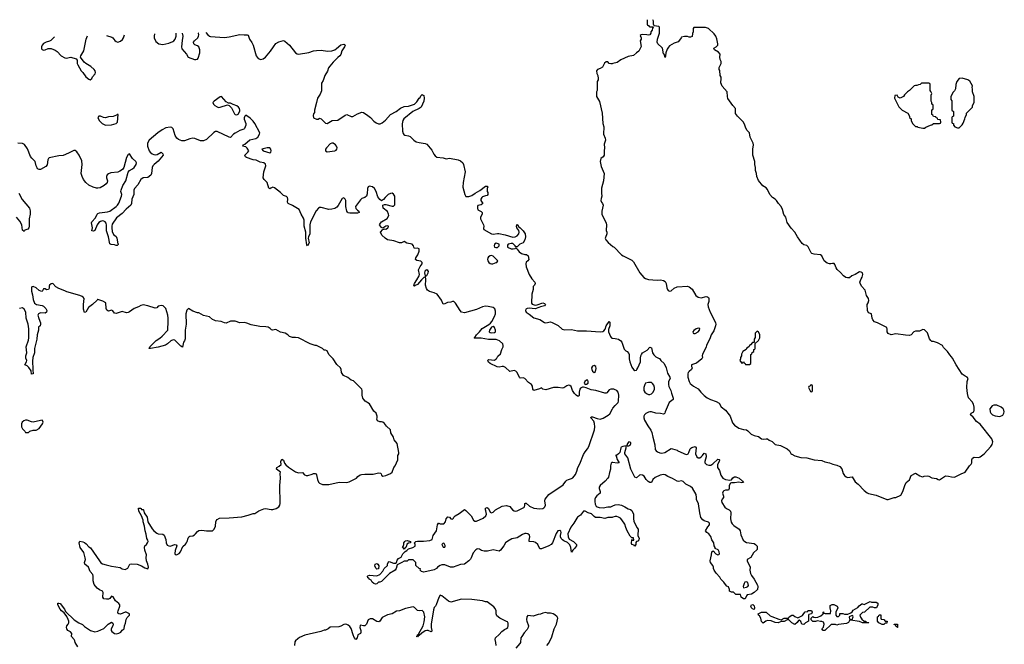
# Model space of a CAD drawing. Header units: inches. Extents: x 2494115 to 2685112, y 774173 to 915163.
# Tile 195 of 215: x 2632133 to 2645189, y 906205 to 914489. Entities that reach past the tile are written whole.
import ezdxf

# ---------------------------------------------------------------- set-up
doc = ezdxf.new("R2010")
doc.units = ezdxf.units.IN
doc.header["$MEASUREMENT"] = 0
for name, color, linetype in [('C6930', 7, 'Continuous'), ('C6931', 7, 'Continuous'), ('C6940', 7, 'Continuous'), ('C6941', 7, 'Continuous')]:
    doc.layers.add(name, color=color, linetype=linetype)

msp = doc.modelspace()

# ---------------------------------------------------------------- linework, layer by layer
at = {"layer": 'C6930', "color": 5}
for points, elevation in [([(2632308, 910000), (2632304, 909970), (2632305, 909845), (2632311, 909790), (2632290, 909789), (2632284, 909830), (2632256, 909876), (2632230, 909898), (2632202, 909910), (2632222, 909950), (2632226, 909970), (2632216, 910000)], 40), ([(2632904, 906170), (2632867, 906227), (2632863, 906250), (2632853, 906270), (2632819, 906310), (2632825, 906350), (2632805, 906370), (2632773, 906390), (2632756, 906410), (2632752, 906430), (2632758, 906450), (2632775, 906470), (2632784, 906490), (2632784, 906510), (2632776, 906536), (2632756, 906576), (2632722, 906622), (2632687, 906650), (2632670, 906670), (2632640, 906730), (2632638, 906750), (2632650, 906752), (2632670, 906745), (2632725, 906670), (2632741, 906641), (2632856, 906530), (2632918, 906490), (2632967, 906467), (2632990, 906441), (2633070, 906387), (2633129, 906371), (2633170, 906379), (2633250, 906413), (2633306, 906474), (2633350, 906499), (2633367, 906487), (2633373, 906470), (2633367, 906450), (2633345, 906410), (2633345, 906390), (2633353, 906373), (2633390, 906348), (2633410, 906342), (2633449, 906351), (2633472, 906368), (2633490, 906392), (2633518, 906410), (2633521, 906450), (2633536, 906484), (2633546, 906534), (2633560, 906560), (2633588, 906590), (2633587, 906607), (2633546, 906630), (2633530, 906633), (2633470, 906604), (2633448, 906608), (2633436, 906616), (2633434, 906630), (2633438, 906650), (2633461, 906710), (2633459, 906730), (2633447, 906747), (2633402, 906782), (2633370, 906835), (2633350, 906842), (2633326, 906814), (2633310, 906802), (2633282, 906802), (2633249, 906810), (2633235, 906830), (2633239, 906890), (2633230, 906908), (2633190, 906929), (2633162, 906950), (2633120, 907000), (2633105, 907045), (2633109, 907110), (2633102, 907130), (2633067, 907170), (2633046, 907230), (2632995, 907270), (2632990, 907290), (2633004, 907330), (2633003, 907350), (2632984, 907424), (2632935, 907490), (2632923, 907550), (2632929, 907571), (2632970, 907563), (2632990, 907554), (2633016, 907536), (2633050, 907499), (2633070, 907486), (2633190, 907311), (2633210, 907286), (2633230, 907271), (2633281, 907261), (2633350, 907241), (2633463, 907223), (2633490, 907207), (2633530, 907196), (2633565, 907215), (2633594, 907266), (2633610, 907271), (2633690, 907266), (2633750, 907246), (2633790, 907221), (2633830, 907206), (2633842, 907230), (2633834, 907270), (2633814, 907310), (2633809, 907350), (2633813, 907393), (2633793, 907453), (2633789, 907490), (2633794, 907510), (2633816, 907530), (2633829, 907550), (2633835, 907570), (2633830, 907588), (2633817, 907610), (2633810, 907666), (2633795, 907710), (2633786, 907770), (2633769, 907830), (2633769, 907850), (2633748, 907908), (2633713, 907970), (2633710, 908011), (2633734, 908010), (2633745, 908005), (2633750, 907994), (2633770, 907994), (2633774, 907990), (2633785, 907950), (2633821, 907890), (2633834, 907830), (2633890, 907735), (2633911, 907710), (2633950, 907679), (2633970, 907671), (2634030, 907665), (2634050, 907651), (2634070, 907594), (2634075, 907550), (2634090, 907521), (2634109, 907509), (2634128, 907508), (2634190, 907530), (2634206, 907526), (2634216, 907510), (2634194, 907450), (2634191, 907411), (2634196, 907396), (2634210, 907391), (2634249, 907410), (2634265, 907430), (2634296, 907504), (2634330, 907532), (2634344, 907550), (2634354, 907570), (2634366, 907614), (2634377, 907630), (2634390, 907639), (2634430, 907645), (2634450, 907656), (2634466, 907670), (2634490, 907703), (2634510, 907713), (2634550, 907718), (2634610, 907708), (2634690, 907711), (2634710, 907731), (2634730, 907770), (2634732, 907828), (2634737, 907843), (2634750, 907859), (2634782, 907878), (2634910, 907882), (2635077, 907897), (2635163, 907917), (2635230, 907941), (2635250, 907941), (2635305, 907975), (2635370, 908001), (2635390, 908004), (2635469, 907991), (2635490, 907993), (2635532, 908008), (2635569, 908030), (2635581, 908050), (2635586, 908074), (2635584, 908310), (2635593, 908410), (2635585, 908470), (2635589, 908490), (2635539, 908530), (2635544, 908550), (2635573, 908567), (2635599, 908590), (2635597, 908630), (2635610, 908662), (2635630, 908646), (2635646, 908606), (2635664, 908584), (2635696, 908556), (2635790, 908491), (2635830, 908481), (2635885, 908485), (2635910, 908452), (2635930, 908446), (2635954, 908446), (2636010, 908461), (2636030, 908471), (2636050, 908472), (2636065, 908465), (2636070, 908454), (2636071, 908430), (2636081, 908390), (2636097, 908357), (2636110, 908342), (2636150, 908325), (2636230, 908325), (2636370, 908356), (2636470, 908351), (2636502, 908358), (2636598, 908410), (2636618, 908430), (2636649, 908451), (2636665, 908455), (2636710, 908461), (2636820, 908460), (2636890, 908481), (2636915, 908475), (2636925, 908465), (2636931, 908450), (2636950, 908436), (2636990, 908444), (2637049, 908470), (2637072, 908490), (2637095, 908550), (2637110, 908571), (2637145, 908650), (2637149, 908710), (2637159, 908730), (2637159, 908750), (2637137, 908870), (2637099, 908919), (2637089, 908950), (2637054, 909010), (2637048, 909050), (2636998, 909098), (2636970, 909135), (2636950, 909149), (2636930, 909155), (2636910, 909155), (2636878, 909170), (2636869, 909190), (2636875, 909210), (2636875, 909230), (2636858, 909270), (2636830, 909298), (2636773, 909393), (2636714, 909430), (2636694, 909450), (2636684, 909470), (2636674, 909510), (2636673, 909570), (2636669, 909590), (2636558, 909698), (2636529, 909709), (2636483, 909743), (2636428, 909770), (2636402, 909810), (2636394, 909850), (2636385, 909870), (2636337, 909917), (2636289, 909990), (2636279, 910000)], 40), ([(2640000, 909589), (2639970, 909589), (2639950, 909578), (2639920, 909540), (2639910, 909534), (2639890, 909536), (2639771, 909569), (2639710, 909578), (2639645, 909605), (2639610, 909614), (2639594, 909614), (2639570, 909601), (2639562, 909590), (2639550, 909550), (2639550, 909506), (2639542, 909498), (2639530, 909497), (2639510, 909509), (2639490, 909530), (2639465, 909570), (2639446, 909626), (2639430, 909639), (2639410, 909642), (2639390, 909634), (2639350, 909606), (2639330, 909602), (2639272, 909612), (2639211, 909609), (2639110, 909578), (2639068, 909590), (2639050, 909608), (2639025, 909595), (2638950, 909573), (2638936, 909590), (2638934, 909630), (2638918, 909650), (2638878, 909678), (2638830, 909730), (2638810, 909739), (2638770, 909734), (2638762, 909742), (2638731, 909810), (2638710, 909829), (2638690, 909835), (2638630, 909825), (2638575, 909875), (2638550, 909890), (2638530, 909890), (2638490, 909879), (2638463, 909883), (2638373, 909930), (2638350, 909947), (2638339, 909970), (2638343, 909977), (2638350, 909981), (2638430, 909973), (2638452, 909990), (2638458, 910000)], 20), ([(2640000, 907890), (2639990, 907887), (2639930, 907886), (2639890, 907872), (2639830, 907889), (2639770, 907886), (2639750, 907900), (2639715, 907935), (2639670, 907950), (2639631, 907969), (2639610, 907970), (2639570, 907918), (2639531, 907890), (2639522, 907878), (2639482, 907810), (2639443, 907757), (2639401, 907670), (2639404, 907630), (2639421, 907601), (2639475, 907570), (2639516, 907530), (2639517, 907510), (2639490, 907474), (2639467, 907453), (2639450, 907426), (2639441, 907490), (2639426, 907526), (2639397, 907557), (2639350, 907578), (2639332, 907590), (2639314, 907610), (2639304, 907630), (2639302, 907650), (2639314, 907690), (2639307, 907707), (2639294, 907714), (2639270, 907710), (2639245, 907675), (2639197, 907550), (2639182, 907530), (2639150, 907510), (2639050, 907470), (2639030, 907473), (2639002, 907530), (2638974, 907554), (2638950, 907564), (2638889, 907570), (2638887, 907587), (2638898, 907630), (2638892, 907652), (2638869, 907669), (2638850, 907674), (2638830, 907673), (2638799, 907661), (2638730, 907617), (2638657, 907603), (2638605, 907575), (2638573, 907550), (2638554, 907510), (2638510, 907455), (2638490, 907442), (2638410, 907457), (2638338, 907442), (2638290, 907439), (2638256, 907450), (2638230, 907466), (2638210, 907470), (2638195, 907465), (2638182, 907458), (2638144, 907416), (2638120, 907350), (2638110, 907333), (2638087, 907310), (2638030, 907270), (2637977, 907263), (2637882, 907230), (2637847, 907227), (2637770, 907261), (2637730, 907261), (2637708, 907252), (2637673, 907227), (2637659, 907210), (2637630, 907193), (2637490, 907163), (2637461, 907170), (2637444, 907190), (2637446, 907206), (2637428, 907210), (2637386, 907250), (2637386, 907290), (2637350, 907326), (2637290, 907326), (2637271, 907309), (2637230, 907309), (2637202, 907290), (2637139, 907261), (2637127, 907210), (2637113, 907190), (2637038, 907142), (2636930, 907038), (2636910, 907029), (2636890, 907028), (2636869, 907009), (2636850, 907004), (2636829, 907010), (2636808, 907030), (2636795, 907055), (2636766, 907070), (2636762, 907082), (2636750, 907086), (2636746, 907110), (2636750, 907114), (2636770, 907122), (2636870, 907115), (2636909, 907130), (2636950, 907174), (2636966, 907210), (2637008, 907250), (2637009, 907270), (2637022, 907298), (2637030, 907305), (2637090, 907281), (2637117, 907283), (2637128, 907290), (2637140, 907320), (2637156, 907344), (2637190, 907362), (2637215, 907405), (2637243, 907437), (2637266, 907450), (2637288, 907472), (2637346, 907490), (2637375, 907505), (2637378, 907530), (2637366, 907550), (2637386, 907570), (2637410, 907574), (2637488, 907572), (2637570, 907582), (2637603, 907597), (2637617, 907650), (2637660, 907710), (2637675, 907790), (2637685, 907810), (2637690, 907813), (2637710, 907801), (2637757, 907803), (2637781, 907830), (2637790, 907871), (2637810, 907896), (2637831, 907890), (2637850, 907871), (2637870, 907865), (2637884, 907876), (2637889, 907890), (2637906, 907910), (2637960, 907940), (2638030, 907991), (2638050, 907979), (2638119, 907910), (2638152, 907852), (2638170, 907839), (2638190, 907836), (2638280, 907880), (2638313, 907907), (2638323, 907930), (2638316, 907976), (2638310, 907990), (2638309, 908010), (2638330, 908021), (2638350, 908006), (2638370, 907956), (2638390, 907947), (2638410, 907957), (2638443, 907990), (2638530, 908035), (2638590, 908044), (2638630, 908033), (2638669, 907989), (2638690, 907975), (2638710, 907970), (2638730, 907973), (2638820, 908020), (2638828, 908030), (2638833, 908050), (2638830, 908072), (2638842, 908078), (2638850, 908079), (2638895, 908035), (2638952, 908012), (2639030, 908000), (2639070, 908007), (2639083, 908017), (2639095, 908030), (2639104, 908050), (2639098, 908110), (2639102, 908130), (2639150, 908190), (2639340, 908320), (2639377, 908370), (2639390, 908380), (2639410, 908392), (2639450, 908402), (2639468, 908412), (2639501, 908459), (2639519, 908501), (2639533, 908550), (2639561, 908599), (2639610, 908721), (2639630, 908756), (2639664, 908796), (2639681, 908830), (2639754, 909050), (2639760, 909090), (2639755, 909135), (2639744, 909164), (2639710, 909202), (2639707, 909210), (2639710, 909222), (2639730, 909224), (2639790, 909199), (2639830, 909192), (2639870, 909203), (2639938, 909242), (2639957, 909263), (2639993, 909330), (2640000, 909338)], 20), ([(2640000, 908615), (2639990, 908616), (2639974, 908606), (2639966, 908574), (2639965, 908530), (2639956, 908484), (2639939, 908421), (2639932, 908408), (2639896, 908370), (2639829, 908310), (2639819, 908290), (2639817, 908270), (2639830, 908230), (2639828, 908210), (2639788, 908172), (2639770, 908150), (2639761, 908130), (2639758, 908098), (2639765, 908065), (2639779, 908039), (2639789, 908029), (2639818, 908018), (2639870, 908014), (2639930, 908029), (2639970, 908027), (2640000, 908041)], 20), ([(2638449, 906190), (2638447, 906227), (2638436, 906270), (2638441, 906290), (2638490, 906335), (2638524, 906376), (2638560, 906400), (2638590, 906415), (2638605, 906430), (2638611, 906450), (2638610, 906486), (2638601, 906501), (2638590, 906509), (2638498, 906550), (2638462, 906582), (2638449, 906610), (2638449, 906650), (2638438, 906678), (2638420, 906700), (2638330, 906768), (2638310, 906769), (2638270, 906782), (2638130, 906799), (2637990, 906805), (2637850, 906764), (2637817, 906777), (2637730, 906849), (2637710, 906855), (2637690, 906828), (2637657, 906730), (2637647, 906710), (2637629, 906691), (2637618, 906662), (2637590, 906470), (2637590, 906430), (2637600, 906390), (2637599, 906381), (2637590, 906372), (2637550, 906386), (2637530, 906388), (2637510, 906383), (2637466, 906354), (2637430, 906323), (2637420, 906320), (2637410, 906306), (2637395, 906310), (2637405, 906315), (2637407, 906330), (2637419, 906341), (2637482, 906450), (2637497, 906503), (2637504, 906570), (2637490, 906632), (2637470, 906655), (2637430, 906650), (2637410, 906653), (2637390, 906670), (2637370, 906695), (2637350, 906704), (2637250, 906681), (2637170, 906649), (2637130, 906644), (2637070, 906610), (2637010, 906596), (2636964, 906576), (2636940, 906560), (2636910, 906510), (2636896, 906504), (2636870, 906507), (2636810, 906541), (2636779, 906541), (2636752, 906530), (2636730, 906470), (2636710, 906452), (2636690, 906452), (2636650, 906461), (2636646, 906454), (2636644, 906430), (2636658, 906390), (2636658, 906362), (2636651, 906350), (2636618, 906330), (2636607, 906290), (2636590, 906269), (2636570, 906296), (2636554, 906330), (2636530, 906415), (2636510, 906442), (2636490, 906458), (2636470, 906469), (2636450, 906473), (2636430, 906469), (2636393, 906447), (2636363, 906437), (2636250, 906434), (2636225, 906410), (2636190, 906393), (2636168, 906392), (2636124, 906376), (2635915, 906325), (2635845, 906295), (2635821, 906279), (2635791, 906250), (2635783, 906237), (2635776, 906190)], 40), ([(2639122, 906190), (2639150, 906222), (2639190, 906302), (2639221, 906410), (2639249, 906470), (2639262, 906510), (2639268, 906550), (2639258, 906570), (2639230, 906598), (2639206, 906610), (2639170, 906618), (2639130, 906618), (2639110, 906628), (2639070, 906618), (2639037, 906603), (2639010, 906602), (2638940, 906580), (2638870, 906589), (2638856, 906570), (2638854, 906530), (2638857, 906510), (2638880, 906450), (2638876, 906430), (2638860, 906400), (2638821, 906359), (2638790, 906309), (2638780, 906290), (2638775, 906230), (2638766, 906214), (2638710, 906154)], 40)]:
    msp.add_lwpolyline(points, dxfattribs=dict(at, elevation=elevation))
for points, elevation in [([(2639750, 909901), (2639730, 909895), (2639717, 909870), (2639719, 909850), (2639728, 909828), (2639750, 909811), (2639770, 909825), (2639779, 909861), (2639773, 909890)], 20), ([(2639650, 909709), (2639628, 909690), (2639619, 909670), (2639630, 909651), (2639650, 909656), (2639669, 909670), (2639673, 909690), (2639668, 909708)], 20), ([(2632230, 909179), (2632210, 909179), (2632186, 909170), (2632167, 909150), (2632156, 909130), (2632156, 909090), (2632170, 909062), (2632202, 909030), (2632210, 909014), (2632250, 909014), (2632266, 909030), (2632310, 909045), (2632350, 909047), (2632392, 909068), (2632435, 909130), (2632442, 909150), (2632435, 909175), (2632430, 909178), (2632410, 909175), (2632310, 909153), (2632290, 909154)], 60), ([(2637230, 907468), (2637222, 907482), (2637209, 907490), (2637218, 907502), (2637228, 907530), (2637228, 907550), (2637238, 907570), (2637250, 907578), (2637270, 907581), (2637314, 907570), (2637314, 907550), (2637290, 907548), (2637265, 907535), (2637262, 907510), (2637252, 907488), (2637238, 907482)], 20), ([(2637750, 907548), (2637732, 907530), (2637750, 907494), (2637770, 907494), (2637776, 907504), (2637776, 907516), (2637760, 907540)], 20), ([(2636870, 907202), (2636858, 907210), (2636843, 907243), (2636846, 907270), (2636870, 907278), (2636882, 907270), (2636893, 907247), (2636890, 907208)], 20)]:
    msp.add_lwpolyline(points, close=True, dxfattribs=dict(at, elevation=elevation))
at = {"layer": 'C6931', "color": 5}
for points, elevation in [([(2632595, 914262), (2632546, 914214), (2632530, 914204), (2632484, 914190), (2632450, 914171), (2632430, 914152), (2632420, 914130), (2632423, 914103), (2632430, 914093), (2632450, 914086), (2632470, 914090), (2632510, 914109), (2632550, 914105), (2632604, 914084), (2632630, 914068), (2632684, 914010), (2632730, 913984), (2632750, 913978), (2632813, 913993), (2632882, 913970), (2632896, 913950), (2632895, 913910), (2632902, 913890), (2632950, 913810), (2632971, 913790), (2633010, 913731), (2633050, 913698), (2633067, 913693), (2633090, 913711), (2633099, 913730), (2633132, 913770), (2633138, 913790), (2633133, 913810), (2633121, 913830), (2633077, 913870), (2633010, 913908), (2632987, 913927), (2632941, 913990), (2632945, 914010), (2632982, 914078), (2633012, 914230), (2633033, 914274)], 20), ([(2633282, 914281), (2633355, 914255), (2633368, 914248), (2633393, 914213), (2633410, 914199), (2633433, 914193), (2633470, 914203), (2633494, 914226), (2633510, 914250), (2633522, 914288)], 20), ([(2633920, 914300), (2633917, 914270), (2633918, 914250), (2633939, 914199), (2633979, 914170), (2634030, 914159), (2634110, 914178), (2634162, 914198), (2634178, 914210), (2634193, 914230), (2634206, 914270), (2634209, 914308)], 20), ([(2634285, 914310), (2634297, 914270), (2634286, 914214), (2634279, 914130), (2634283, 914103), (2634343, 914030), (2634365, 913990), (2634450, 913960), (2634470, 913959), (2634490, 913964), (2634501, 913979), (2634520, 914050), (2634523, 914090), (2634507, 914127), (2634490, 914141), (2634456, 914156), (2634442, 914170), (2634439, 914190), (2634449, 914210), (2634493, 914247), (2634505, 914270), (2634510, 914290), (2634504, 914310), (2634499, 914316)], 20), ([(2634599, 914319), (2634626, 914286), (2634648, 914270), (2634665, 914265), (2634850, 914253), (2634910, 914260), (2635050, 914293), (2635110, 914286), (2635150, 914289), (2635164, 914284), (2635180, 914230), (2635210, 914187), (2635229, 914149), (2635270, 914010), (2635295, 913975), (2635330, 913962), (2635363, 913970), (2635390, 913993), (2635458, 914070), (2635497, 914130), (2635530, 914172), (2635570, 914195), (2635630, 914211), (2635650, 914205), (2635710, 914150), (2635790, 914049), (2635810, 914034), (2635830, 914031), (2635965, 914055), (2636030, 914074), (2636070, 914081), (2636130, 914085), (2636213, 914073), (2636270, 914077), (2636310, 914090), (2636335, 914105), (2636390, 914156), (2636430, 914165), (2636440, 914160), (2636447, 914150), (2636440, 914130), (2636403, 914077), (2636390, 914027), (2636378, 914010), (2636350, 913989), (2636290, 913926), (2636246, 913874), (2636229, 913850), (2636213, 913807), (2636179, 913750), (2636156, 913684), (2636135, 913645), (2636133, 913547), (2636117, 913503), (2636080, 913450), (2636069, 913390), (2636042, 913290), (2636043, 913257), (2636030, 913239), (2636023, 913217), (2636030, 913186), (2636070, 913169), (2636089, 913171), (2636110, 913181), (2636130, 913175), (2636190, 913115), (2636210, 913112), (2636278, 913150), (2636350, 913157), (2636450, 913223), (2636470, 913230), (2636526, 913206), (2636550, 913207), (2636610, 913239), (2636670, 913262), (2636690, 913257), (2636750, 913218), (2636784, 913190), (2636830, 913142), (2636859, 913119), (2636889, 913109), (2636911, 913109), (2636939, 913121), (2636982, 913158), (2637050, 913232), (2637125, 913270), (2637183, 913317), (2637230, 913336), (2637290, 913342), (2637370, 913370), (2637401, 913399), (2637430, 913446), (2637442, 913458), (2637450, 913478), (2637470, 913496), (2637482, 913490), (2637490, 913482), (2637497, 913450), (2637490, 913410), (2637456, 913330), (2637430, 913310), (2637347, 913273), (2637228, 913172), (2637213, 913150), (2637206, 913106), (2637210, 913010), (2637219, 912979), (2637226, 912966), (2637238, 912958), (2637290, 912949), (2637310, 912938), (2637360, 912890), (2637390, 912871), (2637430, 912860), (2637509, 912849), (2637530, 912838), (2637599, 912759), (2637625, 912705), (2637642, 912682), (2637665, 912665), (2637750, 912656), (2637790, 912643), (2637830, 912651), (2637949, 912631), (2637979, 912619), (2638010, 912591), (2638019, 912570), (2638039, 912470), (2638013, 912330), (2638008, 912268), (2638036, 912170), (2638050, 912146), (2638090, 912142), (2638130, 912159), (2638173, 912190), (2638235, 912225), (2638310, 912279), (2638330, 912282), (2638337, 912277), (2638342, 912270), (2638332, 912250), (2638332, 912210), (2638339, 912199), (2638342, 912170), (2638330, 912158), (2638310, 912155), (2638270, 912139), (2638259, 912130), (2638248, 912110), (2638247, 912090), (2638272, 912050), (2638250, 912035), (2638210, 912024), (2638204, 912010), (2638204, 911990), (2638210, 911967), (2638250, 911947), (2638267, 911930), (2638267, 911910), (2638245, 911870), (2638245, 911850), (2638282, 911770), (2638288, 911750), (2638282, 911718), (2638286, 911706), (2638390, 911648), (2638410, 911646), (2638470, 911655), (2638487, 911653), (2638570, 911636), (2638670, 911606), (2638702, 911610), (2638730, 911622), (2638752, 911650), (2638757, 911670), (2638752, 911692), (2638726, 911730), (2638719, 911750), (2638726, 911770), (2638730, 911771), (2638746, 911746), (2638770, 911730), (2638810, 911690), (2638834, 911650), (2638842, 911610), (2638830, 911570), (2638810, 911530), (2638766, 911510), (2638730, 911475), (2638710, 911475), (2638701, 911490), (2638670, 911519), (2638650, 911522), (2638630, 911517), (2638611, 911510), (2638603, 911497), (2638603, 911470), (2638650, 911449), (2638678, 911450), (2638704, 911456), (2638710, 911462), (2638730, 911447), (2638758, 911410), (2638785, 911390), (2638830, 911375), (2638854, 911374), (2638875, 911355), (2638885, 911310), (2638872, 911290), (2638850, 911275), (2638844, 911250), (2638850, 911211), (2638890, 911108), (2638926, 911050), (2638964, 911010), (2638968, 910990), (2638959, 910970), (2638943, 910950), (2638940, 910910), (2638926, 910850), (2638919, 910730), (2638930, 910716), (2638970, 910703), (2638993, 910707), (2639070, 910733), (2639090, 910726), (2639106, 910710), (2639090, 910694), (2639038, 910682), (2639017, 910670), (2638970, 910656), (2638890, 910663), (2638861, 910659), (2638846, 910650), (2638838, 910630), (2638850, 910610), (2638890, 910585), (2638950, 910535), (2639030, 910512), (2639090, 910473), (2639108, 910468), (2639170, 910482), (2639195, 910475), (2639271, 910431), (2639324, 910384), (2639355, 910375), (2639450, 910382), (2639530, 910361), (2639650, 910364), (2639830, 910349), (2639866, 910354), (2639879, 910361), (2639896, 910384), (2639911, 910430), (2639950, 910488), (2639958, 910478), (2639958, 910430), (2639941, 910379), (2639941, 910350), (2639966, 910286), (2639974, 910274), (2639986, 910266), (2640000, 910265)], 20), ([(2640000, 913907), (2639990, 913904), (2639970, 913904), (2639949, 913909), (2639930, 913928), (2639910, 913929), (2639886, 913914), (2639859, 913861), (2639830, 913842), (2639794, 913830), (2639782, 913810), (2639785, 913775), (2639798, 913750), (2639805, 913710), (2639802, 913690), (2639792, 913668), (2639792, 913550), (2639782, 913530), (2639781, 913470), (2639822, 913402), (2639858, 913250), (2639867, 913110), (2639879, 913070), (2639875, 912970), (2639896, 912916), (2639901, 912890), (2639883, 912837), (2639887, 912790), (2639881, 912750), (2639884, 912710), (2639881, 912690), (2639868, 912672), (2639839, 912650), (2639828, 912610), (2639842, 912542), (2639883, 912450), (2639875, 912350), (2639847, 912253), (2639846, 912190), (2639852, 912150), (2639842, 912118), (2639841, 912090), (2639847, 912067), (2639862, 912050), (2639871, 912031), (2639850, 911950), (2639853, 911910), (2639910, 911790), (2639915, 911770), (2639911, 911691), (2639918, 911670), (2639918, 911650), (2639900, 911600), (2639898, 911590), (2639905, 911570), (2639934, 911534), (2640000, 911482)], 40), ([(2638458, 910000), (2638472, 910028), (2638510, 910059), (2638524, 910116), (2638542, 910150), (2638545, 910170), (2638539, 910190), (2638495, 910230), (2638450, 910249), (2638348, 910248), (2638250, 910264), (2638170, 910264), (2638158, 910270), (2638166, 910274), (2638190, 910310), (2638232, 910348), (2638266, 910394), (2638354, 910446), (2638376, 910464), (2638394, 910486), (2638430, 910552), (2638442, 910590), (2638442, 910622), (2638434, 910654), (2638413, 910673), (2638347, 910687), (2638310, 910689), (2638270, 910679), (2638190, 910644), (2638030, 910602), (2637992, 910612), (2637972, 910630), (2637910, 910728), (2637890, 910751), (2637870, 910753), (2637850, 910744), (2637804, 910736), (2637770, 910719), (2637750, 910715), (2637726, 910770), (2637668, 910850), (2637628, 910868), (2637566, 910886), (2637542, 910902), (2637526, 910926), (2637516, 910970), (2637518, 911038), (2637512, 911088), (2637530, 911098), (2637550, 911130), (2637553, 911150), (2637544, 911164), (2637531, 911171), (2637510, 911160), (2637504, 911150), (2637502, 911130), (2637508, 911092), (2637504, 911076), (2637490, 911068), (2637461, 911039), (2637410, 910979), (2637378, 910962), (2637370, 910953), (2637361, 910961), (2637366, 910990), (2637401, 911039), (2637429, 911090), (2637434, 911110), (2637423, 911170), (2637444, 911216), (2637468, 911250), (2637468, 911270), (2637450, 911287), (2637397, 911297), (2637382, 911310), (2637385, 911330), (2637412, 911370), (2637430, 911418), (2637432, 911450), (2637410, 911458), (2637370, 911455), (2637359, 911470), (2637355, 911490), (2637338, 911510), (2637266, 911526), (2637230, 911548), (2637194, 911530), (2637170, 911529), (2637094, 911554), (2637010, 911571), (2636978, 911590), (2636937, 911630), (2636919, 911670), (2636950, 911706), (2636966, 911710), (2636966, 911714), (2636990, 911711), (2637010, 911723), (2637017, 911730), (2637022, 911750), (2637010, 911757), (2636988, 911752), (2636950, 911726), (2636930, 911734), (2636905, 911770), (2636915, 911790), (2636932, 911810), (2637006, 911854), (2637027, 911890), (2637025, 911910), (2637010, 911943), (2636954, 911990), (2636949, 912031), (2636970, 912038), (2636990, 912037), (2637070, 912015), (2637090, 912017), (2637107, 912033), (2637107, 912150), (2637090, 912175), (2637070, 912187), (2637050, 912185), (2637019, 912170), (2636978, 912130), (2636958, 912102), (2636930, 912086), (2636910, 912102), (2636881, 912141), (2636861, 912210), (2636836, 912250), (2636812, 912270), (2636790, 912276), (2636770, 912279), (2636753, 912270), (2636743, 912250), (2636742, 912178), (2636730, 912150), (2636708, 912132), (2636670, 912119), (2636650, 912101), (2636585, 912010), (2636590, 911986), (2636610, 911963), (2636632, 911950), (2636636, 911936), (2636636, 911930), (2636610, 911921), (2636510, 911921), (2636490, 911928), (2636478, 911938), (2636470, 911950), (2636459, 912010), (2636456, 912090), (2636450, 912110), (2636430, 912127), (2636410, 912116), (2636354, 912026), (2636336, 912004), (2636310, 911987), (2636270, 911976), (2636230, 911973), (2636130, 911998), (2636110, 911997), (2636097, 911990), (2636066, 911954), (2635987, 911810), (2635979, 911770), (2635980, 911650), (2635963, 911610), (2635960, 911590), (2635970, 911530), (2635950, 911490), (2635942, 911502), (2635927, 911590), (2635926, 911670), (2635906, 911750), (2635904, 911830), (2635895, 911855), (2635864, 911910), (2635838, 911970), (2635750, 912024), (2635692, 912050), (2635683, 912070), (2635690, 912110), (2635686, 912130), (2635670, 912143), (2635630, 912158), (2635590, 912196), (2635510, 912260), (2635490, 912266), (2635464, 912256), (2635450, 912245), (2635435, 912255), (2635413, 912330), (2635375, 912370), (2635363, 912390), (2635369, 912470), (2635395, 912550), (2635390, 912573), (2635370, 912589), (2635321, 912601), (2635270, 912626), (2635230, 912630), (2635142, 912662), (2635129, 912670), (2635119, 912690), (2635159, 912730), (2635169, 912750), (2635150, 912785), (2635130, 912803), (2635088, 912810), (2635098, 912822), (2635098, 912830), (2635120, 912840), (2635185, 912895), (2635265, 912915), (2635291, 912929), (2635314, 912970), (2635315, 912990), (2635252, 913110), (2635230, 913141), (2635190, 913181), (2635130, 913222), (2635118, 913210), (2635111, 913189), (2635111, 913170), (2635133, 913110), (2635132, 913088), (2635115, 913045), (2635105, 913035), (2635050, 913018), (2634990, 912986), (2634967, 912970), (2634930, 912925), (2634910, 912929), (2634750, 913008), (2634730, 913006), (2634707, 912993), (2634610, 912900), (2634570, 912881), (2634530, 912884), (2634454, 912914), (2634430, 912918), (2634390, 912909), (2634318, 912882), (2634282, 912882), (2634238, 912898), (2634216, 912916), (2634193, 912953), (2634170, 913040), (2634150, 913059), (2634130, 913065), (2634070, 913054), (2634022, 913030), (2633966, 912990), (2633850, 912890), (2633828, 912850), (2633826, 912810), (2633848, 912750), (2633865, 912730), (2633890, 912708), (2633910, 912699), (2633930, 912698), (2633957, 912703), (2634010, 912731), (2634030, 912711), (2634037, 912690), (2633970, 912614), (2633916, 912570), (2633899, 912550), (2633889, 912530), (2633881, 912450), (2633870, 912426), (2633830, 912398), (2633770, 912390), (2633740, 912370), (2633701, 912299), (2633653, 912250), (2633648, 912230), (2633646, 912170), (2633618, 912110), (2633615, 912050), (2633605, 912030), (2633544, 911976), (2633490, 911919), (2633418, 911862), (2633361, 911779), (2633353, 911750), (2633353, 911730), (2633361, 911681), (2633378, 911638), (2633410, 911612), (2633423, 911590), (2633436, 911516), (2633442, 911510), (2633425, 911495), (2633410, 911493), (2633390, 911501), (2633346, 911506), (2633330, 911518), (2633310, 911610), (2633285, 911690), (2633285, 911765), (2633279, 911790), (2633268, 911808), (2633250, 911817), (2633230, 911820), (2633206, 911814), (2633180, 911800), (2633159, 911770), (2633130, 911694), (2633110, 911684), (2633088, 911690), (2633097, 911730), (2633087, 911793), (2633089, 911810), (2633140, 911860), (2633161, 911910), (2633170, 911920), (2633190, 911929), (2633299, 911941), (2633330, 911950), (2633410, 912012), (2633430, 912030), (2633446, 912054), (2633484, 912150), (2633485, 912170), (2633476, 912210), (2633479, 912230), (2633502, 912290), (2633540, 912350), (2633570, 912465), (2633589, 912491), (2633629, 912511), (2633649, 912530), (2633678, 912570), (2633683, 912590), (2633674, 912610), (2633629, 912649), (2633590, 912712), (2633570, 912700), (2633550, 912661), (2633515, 912530), (2633496, 912504), (2633460, 912480), (2633432, 912468), (2633343, 912457), (2633310, 912445), (2633292, 912430), (2633283, 912410), (2633285, 912390), (2633297, 912350), (2633293, 912330), (2633281, 912310), (2633255, 912290), (2633200, 912260), (2633170, 912254), (2633150, 912255), (2633106, 912266), (2633050, 912294), (2633008, 912328), (2632978, 912370), (2632959, 912410), (2632949, 912450), (2632961, 912570), (2632957, 912617), (2632922, 912690), (2632890, 912736), (2632870, 912754), (2632850, 912756), (2632782, 912718), (2632710, 912687), (2632650, 912684), (2632525, 912655), (2632513, 912647), (2632504, 912630), (2632495, 912565), (2632480, 912540), (2632410, 912503), (2632390, 912501), (2632371, 912511), (2632364, 912524), (2632353, 912550), (2632339, 912610), (2632292, 912652), (2632275, 912675), (2632234, 912774), (2632195, 912835), (2632170, 912848), (2632110, 912852)], 20), ([(2632121, 912190), (2632164, 912104), (2632263, 911990), (2632272, 911952), (2632271, 911909), (2632260, 911850), (2632259, 911750), (2632253, 911727), (2632239, 911710), (2632203, 911697), (2632190, 911682), (2632170, 911698), (2632161, 911770), (2632135, 911815), (2632089, 911870)], 20), ([(2636279, 910000), (2636230, 910049), (2636210, 910098), (2636190, 910108), (2636170, 910106), (2636146, 910130), (2636070, 910168), (2636050, 910169), (2635986, 910190), (2635830, 910268), (2635790, 910275), (2635750, 910275), (2635709, 910289), (2635688, 910310), (2635653, 910333), (2635590, 910344), (2635530, 910379), (2635486, 910370), (2635470, 910375), (2635455, 910395), (2635429, 910409), (2635396, 910416), (2635319, 910419), (2635204, 910444), (2635146, 910466), (2635110, 910473), (2635050, 910469), (2634990, 910489), (2634930, 910489), (2634870, 910464), (2634850, 910467), (2634806, 910486), (2634730, 910496), (2634710, 910503), (2634690, 910513), (2634650, 910549), (2634570, 910564), (2634510, 910602), (2634490, 910602), (2634430, 910622), (2634370, 910658), (2634350, 910638), (2634335, 910590), (2634338, 910450), (2634329, 910370), (2634325, 910255), (2634319, 910230), (2634303, 910210), (2634293, 910147), (2634270, 910161), (2634190, 910237), (2634170, 910245), (2634139, 910230), (2634092, 910188), (2634066, 910174), (2633970, 910144), (2633866, 910126), (2633849, 910130), (2633859, 910150), (2633877, 910170), (2633944, 910236), (2633990, 910264), (2634021, 910290), (2634097, 910370), (2634103, 910490), (2634102, 910530), (2634095, 910570), (2634070, 910658), (2634034, 910694), (2634010, 910698), (2633990, 910695), (2633970, 910688), (2633951, 910669), (2633930, 910662), (2633830, 910695), (2633770, 910709), (2633740, 910700), (2633710, 910682), (2633650, 910659), (2633590, 910614), (2633570, 910604), (2633550, 910599), (2633490, 910619), (2633410, 910592), (2633390, 910596), (2633367, 910627), (2633350, 910637), (2633310, 910625), (2633290, 910636), (2633278, 910658), (2633273, 910733), (2633236, 910756), (2633170, 910778), (2633164, 910776), (2633162, 910770), (2633097, 910710), (2633047, 910673), (2633010, 910609), (2632990, 910605), (2632981, 910650), (2632979, 910710), (2632986, 910790), (2632974, 910810), (2632959, 910819), (2632930, 910832), (2632758, 910878), (2632730, 910894), (2632650, 910922), (2632610, 910948), (2632570, 910988), (2632550, 910986), (2632530, 910966), (2632524, 910956), (2632522, 910930), (2632514, 910910), (2632490, 910908), (2632470, 910918), (2632450, 910918), (2632430, 910886), (2632412, 910888), (2632390, 910899), (2632352, 910932), (2632310, 910949), (2632292, 910948), (2632288, 910932), (2632291, 910890), (2632302, 910842), (2632310, 910778), (2632329, 910730), (2632355, 910710), (2632430, 910698), (2632449, 910689), (2632479, 910659), (2632493, 910630), (2632490, 910610), (2632470, 910595), (2632410, 910602), (2632383, 910590), (2632373, 910570), (2632385, 910525), (2632408, 910470), (2632408, 910450), (2632402, 910430), (2632384, 910410), (2632384, 910370), (2632363, 910310), (2632360, 910250), (2632328, 910130), (2632327, 910070), (2632309, 910010), (2632308, 910000)], 40), ([(2632216, 910000), (2632213, 910010), (2632213, 910030), (2632226, 910070), (2632217, 910150), (2632250, 910240), (2632255, 910270), (2632254, 910390), (2632246, 910450), (2632217, 910530), (2632214, 910610), (2632191, 910650), (2632170, 910667), (2632130, 910659)], 40)]:
    msp.add_lwpolyline(points, dxfattribs=dict(at, elevation=elevation))
at = {"layer": 'C6931', "color": 5, "elevation": 20}
for points in [[(2634810, 913469), (2634790, 913466), (2634711, 913410), (2634696, 913390), (2634701, 913370), (2634721, 913350), (2634750, 913331), (2634770, 913324), (2634793, 913327), (2634890, 913358), (2634911, 913351), (2634941, 913321), (2634982, 913242), (2634991, 913231), (2635010, 913225), (2635030, 913238), (2635050, 913274), (2635053, 913290), (2635049, 913310), (2635036, 913330), (2635010, 913345), (2634962, 913362), (2634955, 913370), (2634930, 913382), (2634903, 913383), (2634870, 913399)], [(2633427, 913233), (2633417, 913223), (2633370, 913204), (2633310, 913199), (2633270, 913189), (2633246, 913190), (2633206, 913210), (2633182, 913210), (2633167, 913190), (2633185, 913150), (2633227, 913110), (2633270, 913089), (2633350, 913094), (2633411, 913110), (2633430, 913132), (2633438, 913230)], [(2635414, 912790), (2635342, 912770), (2635362, 912750), (2635450, 912725), (2635462, 912730), (2635466, 912750), (2635462, 912770), (2635450, 912789)], [(2636270, 912852), (2636250, 912844), (2636199, 912790), (2636187, 912770), (2636189, 912750), (2636210, 912737), (2636310, 912748), (2636330, 912759), (2636339, 912770), (2636341, 912790), (2636335, 912810), (2636320, 912830), (2636290, 912850)], [(2638450, 911525), (2638430, 911514), (2638426, 911490), (2638431, 911471), (2638446, 911466), (2638470, 911468), (2638489, 911490), (2638489, 911510)], [(2638390, 911360), (2638370, 911358), (2638350, 911344), (2638340, 911330), (2638335, 911310), (2638341, 911290), (2638354, 911270), (2638370, 911257), (2638390, 911251), (2638407, 911253), (2638450, 911267), (2638461, 911270), (2638474, 911290), (2638413, 911353)], [(2638410, 910420), (2638390, 910409), (2638381, 910399), (2638364, 910370), (2638360, 910350), (2638370, 910339), (2638390, 910334), (2638430, 910339), (2638444, 910350), (2638444, 910370), (2638430, 910405)]]:
    msp.add_lwpolyline(points, close=True, dxfattribs=at)
at = {"layer": 'C6940', "color": 5}
for points, elevation in [([(2640605, 910000), (2640615, 909995), (2640634, 909970), (2640677, 909930), (2640707, 909870), (2640723, 909803), (2640754, 909750), (2640758, 909730), (2640737, 909690), (2640735, 909650), (2640742, 909622), (2640766, 909570), (2640774, 909534), (2640798, 909470), (2640799, 909450), (2640747, 909413), (2640692, 909290), (2640689, 909271), (2640680, 909260), (2640670, 909258), (2640630, 909266), (2640570, 909271), (2640510, 909287), (2640490, 909288), (2640470, 909282), (2640436, 909264), (2640420, 909250), (2640409, 909230), (2640408, 909210), (2640419, 909179), (2640461, 909101), (2640503, 909043), (2640516, 909016), (2640527, 908950), (2640557, 908850), (2640559, 908790), (2640573, 908770), (2640590, 908757), (2640623, 908743), (2640650, 908739), (2640689, 908751), (2640770, 908801), (2640790, 908797), (2640850, 908779), (2640861, 908770), (2640970, 908721), (2640990, 908725), (2640995, 908730), (2641008, 908750), (2641024, 908796), (2641034, 908806), (2641045, 908815), (2641090, 908827), (2641104, 908810), (2641095, 908730), (2641110, 908691), (2641130, 908676), (2641150, 908676), (2641169, 908690), (2641189, 908710), (2641210, 908742), (2641230, 908731), (2641234, 908690), (2641218, 908630), (2641219, 908610), (2641239, 908590), (2641270, 908580), (2641297, 908583), (2641322, 908598), (2641390, 908659), (2641410, 908656), (2641413, 908650), (2641407, 908630), (2641385, 908590), (2641387, 908550), (2641413, 908510), (2641428, 908448), (2641458, 908410), (2641492, 908392), (2641550, 908381), (2641572, 908388), (2641590, 908411), (2641610, 908425), (2641630, 908425), (2641673, 908410), (2641719, 908370), (2641730, 908349), (2641710, 908345), (2641670, 908357), (2641610, 908346), (2641570, 908347), (2641560, 908340), (2641539, 908310), (2641540, 908270), (2641531, 908249), (2641490, 908250), (2641470, 908241), (2641459, 908230), (2641454, 908210), (2641466, 908170), (2641464, 908150), (2641448, 908132), (2641437, 908110), (2641445, 908085), (2641483, 908023), (2641505, 908005), (2641540, 907990), (2641560, 907970), (2641564, 907950), (2641559, 907870), (2641567, 907827), (2641582, 907802), (2641601, 907781), (2641675, 907730), (2641685, 907710), (2641695, 907655), (2641728, 907588), (2641747, 907567), (2641770, 907557), (2641870, 907540), (2641890, 907530), (2641910, 907506), (2641914, 907490), (2641910, 907463), (2641862, 907418), (2641830, 907355), (2641781, 907330), (2641781, 907310), (2641819, 907230), (2641815, 907190), (2641824, 907144), (2641836, 907116), (2641870, 907071), (2641916, 906990), (2641921, 906970), (2641916, 906930), (2641871, 906890), (2641838, 906870), (2641781, 906859), (2641771, 906849), (2641751, 906810), (2641730, 906806), (2641702, 906830), (2641690, 906866), (2641630, 906866), (2641596, 906896), (2641570, 906898), (2641546, 906910), (2641546, 906930), (2641530, 906966), (2641510, 906978), (2641490, 906998), (2641469, 907030), (2641430, 907068), (2641416, 907096), (2641369, 907150), (2641341, 907190), (2641333, 907210), (2641332, 907230), (2641323, 907250), (2641292, 907290), (2641290, 907310), (2641308, 907390), (2641310, 907432), (2641330, 907446), (2641364, 907404), (2641390, 907391), (2641404, 907396), (2641413, 907407), (2641409, 907430), (2641396, 907456), (2641356, 907476), (2641354, 907490), (2641341, 907510), (2641337, 907550), (2641312, 907592), (2641297, 907637), (2641272, 907672), (2641245, 907690), (2641229, 907710), (2641257, 907763), (2641281, 907790), (2641281, 907810), (2641266, 907826), (2641210, 907843), (2641190, 907856), (2641165, 907885), (2641150, 907950), (2641134, 908070), (2641106, 908126), (2641109, 908151), (2641104, 908190), (2641054, 908274), (2641030, 908297), (2640968, 908328), (2640930, 908365), (2640910, 908373), (2640870, 908366), (2640850, 908367), (2640790, 908405), (2640729, 908430), (2640690, 908453), (2640670, 908458), (2640625, 908450), (2640561, 908419), (2640530, 908390), (2640510, 908349), (2640490, 908350), (2640465, 908365), (2640441, 908390), (2640413, 908433), (2640390, 908450), (2640370, 908453), (2640350, 908448), (2640310, 908413), (2640290, 908423), (2640236, 908530), (2640196, 908676), (2640159, 908730), (2640157, 908750), (2640176, 908810), (2640176, 908836), (2640130, 908827), (2640110, 908818), (2640104, 908810), (2640090, 908750), (2640073, 908730), (2640050, 908713), (2640034, 908710), (2640044, 908704), (2640056, 908656), (2640082, 908610), (2640054, 908606), (2640000, 908615)], 20), ([(2640215, 910000), (2640215, 909990), (2640223, 909950), (2640250, 909879), (2640270, 909848), (2640290, 909836), (2640310, 909842), (2640316, 909850), (2640330, 909871), (2640366, 909950), (2640367, 910000)], 20), ([(2641183, 910000), (2641179, 909990), (2641108, 909932), (2641042, 909910), (2641040, 909890), (2641051, 909870), (2641042, 909850), (2641010, 909825), (2640999, 909810), (2640994, 909790), (2640993, 909750), (2641010, 909692), (2641025, 909665), (2641066, 909630), (2641130, 909595), (2641167, 909547), (2641207, 909507), (2641250, 909474), (2641293, 909453), (2641370, 909427), (2641410, 909403), (2641436, 909356), (2641490, 909310), (2641539, 909250), (2641553, 909230), (2641584, 909144), (2641610, 909113), (2641671, 909070), (2641730, 909053), (2641770, 909050), (2641790, 909038), (2641834, 908994), (2641870, 908974), (2641930, 908959), (2641969, 908929), (2641990, 908924), (2642030, 908930), (2642048, 908928), (2642070, 908911), (2642110, 908895), (2642150, 908857), (2642222, 908842), (2642310, 908799), (2642341, 908770), (2642357, 908737), (2642370, 908725), (2642410, 908703), (2642490, 908681), (2642570, 908679), (2642670, 908651), (2642770, 908641), (2642810, 908623), (2642870, 908611), (2642914, 908594), (2642970, 908581), (2643010, 908563), (2643034, 908534), (2643053, 908470), (2643070, 908442), (2643090, 908425), (2643110, 908419), (2643170, 908426), (2643210, 908362), (2643250, 908331), (2643330, 908246), (2643370, 908216), (2643390, 908206), (2643490, 908181), (2643630, 908125), (2643650, 908125), (2643730, 908151), (2643750, 908152), (2643815, 908185), (2643842, 908230), (2643869, 908311), (2643890, 908352), (2643932, 908388), (2643956, 908444), (2644010, 908476), (2644070, 908438), (2644090, 908431), (2644110, 908426), (2644127, 908433), (2644170, 908439), (2644190, 908434), (2644230, 908411), (2644290, 908405), (2644314, 908390), (2644330, 908386), (2644410, 908438), (2644450, 908436), (2644490, 908425), (2644530, 908422), (2644616, 908464), (2644670, 908486), (2644729, 908571), (2644750, 908592), (2644759, 908610), (2644757, 908650), (2644766, 908674), (2644790, 908686), (2644850, 908681), (2644868, 908690), (2644922, 908730), (2645011, 908829), (2645026, 908854), (2645036, 908890), (2645022, 908930), (2644870, 909123), (2644819, 909159), (2644777, 909217), (2644743, 909250), (2644749, 909270), (2644777, 909283), (2644784, 909290), (2644789, 909311), (2644789, 909350), (2644779, 909390), (2644762, 909422), (2644715, 909475), (2644699, 909530), (2644694, 909610), (2644695, 909690), (2644708, 909730), (2644698, 909750), (2644670, 909762), (2644629, 909789), (2644549, 909910), (2644500, 910000)], 40), ([(2641692, 910000), (2641692, 909990), (2641682, 909970), (2641690, 909954), (2641710, 909934), (2641722, 909938), (2641730, 909954), (2641738, 909938), (2641754, 909930), (2641758, 909918), (2641770, 909914), (2641810, 909914), (2641826, 909930), (2641826, 910000)], 60), ([(2640000, 909338), (2640028, 909372), (2640068, 909410), (2640075, 909430), (2640078, 909510), (2640070, 909550), (2640050, 909572), (2640030, 909581), (2640010, 909589), (2640000, 909589)], 20), ([(2640000, 908041), (2640030, 908055), (2640070, 908059), (2640114, 908050), (2640157, 908030), (2640202, 908002), (2640233, 907993), (2640250, 907980), (2640273, 907930), (2640272, 907870), (2640278, 907838), (2640316, 907756), (2640335, 907730), (2640331, 907650), (2640346, 907610), (2640345, 907590), (2640330, 907575), (2640311, 907569), (2640304, 907556), (2640302, 907530), (2640290, 907506), (2640279, 907519), (2640250, 907528), (2640244, 907544), (2640250, 907594), (2640265, 907585), (2640275, 907585), (2640278, 907590), (2640274, 907614), (2640270, 907618), (2640250, 907618), (2640230, 907638), (2640190, 907709), (2640170, 907755), (2640158, 907798), (2640118, 907858), (2640098, 907878), (2640073, 907893), (2640050, 907898), (2640030, 907898), (2640000, 907890)], 20)]:
    msp.add_lwpolyline(points, dxfattribs=dict(at, elevation=elevation))
for points, elevation in [([(2640470, 909679), (2640432, 909670), (2640421, 909650), (2640411, 909610), (2640411, 909570), (2640422, 909550), (2640445, 909530), (2640470, 909518), (2640490, 909516), (2640510, 909526), (2640533, 909550), (2640549, 909589), (2640552, 909610), (2640543, 909643), (2640526, 909666), (2640510, 909676)], 20), ([(2642630, 909646), (2642618, 909642), (2642613, 909627), (2642598, 909622), (2642594, 909610), (2642618, 909558), (2642630, 909554), (2642642, 909558), (2642646, 909570), (2642646, 909630), (2642642, 909642)], 60), ([(2645050, 909377), (2645030, 909369), (2644998, 909330), (2645001, 909290), (2645011, 909270), (2645031, 909250), (2645070, 909235), (2645130, 909228), (2645170, 909246), (2645185, 909270), (2645189, 909290), (2645185, 909310), (2645173, 909330), (2645149, 909350), (2645090, 909376)], 40), ([(2640210, 908889), (2640191, 908870), (2640182, 908842), (2640190, 908838), (2640210, 908839), (2640230, 908847), (2640238, 908870), (2640235, 908875), (2640230, 908886)], 20), ([(2641770, 907035), (2641750, 907028), (2641738, 907010), (2641725, 906970), (2641730, 906954), (2641770, 906965), (2641788, 906972), (2641795, 906985), (2641790, 907026)], 20), ([(2641870, 906668), (2641850, 906675), (2641839, 906690), (2641829, 906710), (2641838, 906730), (2641854, 906734), (2641874, 906714), (2641878, 906690)], 20), ([(2642530, 906469), (2642506, 906470), (2642490, 906506), (2642470, 906526), (2642458, 906522), (2642444, 906496), (2642410, 906466), (2642370, 906488), (2642330, 906528), (2642310, 906528), (2642270, 906509), (2642230, 906509), (2642190, 906489), (2642150, 906495), (2642098, 906518), (2642050, 906519), (2642027, 906513), (2641990, 906486), (2641970, 906506), (2641962, 906550), (2641941, 906581), (2641929, 906590), (2641926, 906610), (2641970, 906631), (2642030, 906631), (2642084, 906584), (2642108, 906572), (2642198, 906538), (2642230, 906531), (2642270, 906551), (2642327, 906553), (2642338, 906570), (2642370, 906591), (2642391, 906591), (2642410, 906572), (2642450, 906554), (2642515, 906585), (2642530, 906614), (2642550, 906634), (2642582, 906638), (2642586, 906650), (2642593, 906653), (2642632, 906652), (2642642, 906630), (2642633, 906607), (2642598, 906602), (2642594, 906590), (2642594, 906510), (2642551, 906489)], 20), ([(2643430, 906762), (2643490, 906762), (2643512, 906752), (2643511, 906729), (2643494, 906690), (2643470, 906688), (2643444, 906696), (2643404, 906696), (2643334, 906630), (2643310, 906626), (2643274, 906590), (2643284, 906564), (2643300, 906540), (2643330, 906514), (2643354, 906510), (2643358, 906498), (2643390, 906494), (2643394, 906490), (2643310, 906489), (2643270, 906509), (2643150, 906526), (2643138, 906522), (2643124, 906496), (2643097, 906483), (2642990, 906468), (2642970, 906458), (2642950, 906466), (2642893, 906467), (2642810, 906388), (2642786, 906390), (2642768, 906410), (2642790, 906434), (2642802, 906470), (2642790, 906498), (2642770, 906509), (2642750, 906509), (2642710, 906518), (2642687, 906507), (2642650, 906508), (2642626, 906530), (2642626, 906550), (2642650, 906574), (2642665, 906565), (2642690, 906562), (2642715, 906565), (2642758, 906582), (2642786, 906610), (2642786, 906630), (2642790, 906634), (2642798, 906618), (2642813, 906613), (2642886, 906614), (2642888, 906650), (2642878, 906690), (2642882, 906718), (2642908, 906732), (2642930, 906732), (2642974, 906710), (2642982, 906690), (2642954, 906630), (2642954, 906590), (2642970, 906574), (2642990, 906574), (2643006, 906590), (2643006, 906610), (2643010, 906614), (2643047, 906613), (2643070, 906605), (2643115, 906605), (2643156, 906624), (2643170, 906634), (2643183, 906657), (2643248, 906692), (2643263, 906717), (2643300, 906740), (2643310, 906742), (2643330, 906734), (2643410, 906772)], 20), ([(2643170, 906586), (2643134, 906570), (2643138, 906538), (2643170, 906534), (2643186, 906570), (2643182, 906582)], 20), ([(2643590, 906468), (2643569, 906469), (2643526, 906490), (2643506, 906510), (2643509, 906571), (2643522, 906578), (2643530, 906594), (2643550, 906594), (2643554, 906590), (2643554, 906550), (2643558, 906538), (2643590, 906534), (2643610, 906514), (2643634, 906510), (2643633, 906487), (2643610, 906486)], 20), ([(2643770, 906426), (2643762, 906442), (2643750, 906446), (2643742, 906462), (2643730, 906466), (2643727, 906473), (2643773, 906473), (2643774, 906430)], 20)]:
    msp.add_lwpolyline(points, close=True, dxfattribs=dict(at, elevation=elevation))
at = {"layer": 'C6941', "color": 5}
for points, elevation in [([(2640454, 914487), (2640454, 914430), (2640458, 914418), (2640473, 914413), (2640478, 914398), (2640490, 914394), (2640534, 914394), (2640534, 914390), (2640522, 914378), (2640518, 914350), (2640502, 914330), (2640502, 914310), (2640490, 914288), (2640470, 914282), (2640449, 914289), (2640386, 914294), (2640372, 914288), (2640362, 914278), (2640372, 914248), (2640372, 914230), (2640362, 914210), (2640372, 914132), (2640345, 914070), (2640310, 914049), (2640270, 914014), (2640200, 914000), (2640105, 913955), (2640057, 913923), (2640000, 913907)], 40), ([(2644500, 910000), (2644490, 910018), (2644465, 910045), (2644438, 910090), (2644381, 910141), (2644370, 910166), (2644303, 910203), (2644250, 910222), (2644230, 910222), (2644214, 910234), (2644198, 910258), (2644170, 910338), (2644130, 910375), (2644110, 910378), (2644064, 910356), (2644010, 910358), (2643990, 910348), (2643952, 910310), (2643930, 910302), (2643877, 910303), (2643750, 910322), (2643690, 910309), (2643650, 910326), (2643638, 910350), (2643636, 910384), (2643630, 910406), (2643506, 910470), (2643470, 910482), (2643445, 910510), (2643437, 910530), (2643428, 910588), (2643390, 910602), (2643374, 910630), (2643369, 910710), (2643385, 910735), (2643394, 910766), (2643389, 910790), (2643362, 910830), (2643343, 910903), (2643295, 910955), (2643276, 910996), (2643275, 911010), (2643289, 911050), (2643305, 911075), (2643310, 911094), (2643313, 911110), (2643309, 911130), (2643290, 911141), (2643270, 911145), (2643210, 911109), (2643166, 911094), (2643136, 911064), (2643110, 911064), (2643088, 911070), (2643055, 911090), (2643017, 911137), (2642974, 911174), (2642958, 911198), (2642943, 911243), (2642934, 911254), (2642910, 911255), (2642890, 911249), (2642870, 911249), (2642840, 911260), (2642802, 911290), (2642770, 911355), (2642750, 911369), (2642670, 911379), (2642638, 911390), (2642630, 911398), (2642590, 911477), (2642570, 911493), (2642530, 911501), (2642510, 911519), (2642445, 911610), (2642410, 911669), (2642363, 911723), (2642310, 911801), (2642290, 911868), (2642267, 911907), (2642250, 911970), (2642229, 912010), (2642194, 912050), (2642169, 912090), (2642149, 912109), (2642114, 912130), (2642081, 912170), (2642050, 912239), (2642030, 912259), (2641987, 912287), (2641930, 912358), (2641909, 912410), (2641904, 912450), (2641889, 912490), (2641889, 912530), (2641879, 912570), (2641881, 912610), (2641854, 912690), (2641854, 912770), (2641864, 912830), (2641859, 912850), (2641819, 912930), (2641809, 912989), (2641780, 913020), (2641762, 913050), (2641749, 913090), (2641729, 913130), (2641650, 913208), (2641625, 913245), (2641624, 913310), (2641589, 913350), (2641524, 913444), (2641517, 913470), (2641513, 913530), (2641446, 913606), (2641429, 913650), (2641429, 913670), (2641435, 913690), (2641435, 913725), (2641422, 913750), (2641415, 913815), (2641408, 913830), (2641410, 913854), (2641435, 913910), (2641435, 913935), (2641423, 913963), (2641419, 913990), (2641422, 914030), (2641399, 914059), (2641348, 914090), (2641338, 914110), (2641369, 914131), (2641389, 914151), (2641389, 914170), (2641376, 914236), (2641362, 914270), (2641340, 914300), (2641266, 914370), (2641227, 914387), (2641073, 914387), (2641062, 914370), (2641062, 914330), (2641053, 914307), (2641050, 914266), (2641030, 914258), (2641010, 914258), (2640990, 914268), (2640950, 914268), (2640910, 914255), (2640902, 914250), (2640884, 914216), (2640864, 914196), (2640810, 914177), (2640750, 914143), (2640734, 914126), (2640720, 914100), (2640701, 914050), (2640698, 914010), (2640690, 913989), (2640678, 914030), (2640670, 914038), (2640656, 914110), (2640650, 914122), (2640595, 914170), (2640588, 914190), (2640589, 914231), (2640615, 914310), (2640618, 914390), (2640610, 914398), (2640546, 914406), (2640538, 914430), (2640538, 914470), (2640530, 914486), (2640527, 914489)], 40), ([(2640000, 911482), (2640016, 911470), (2640111, 911370), (2640135, 911355), (2640250, 911301), (2640270, 911277), (2640355, 911130), (2640410, 911070), (2640430, 911057), (2640470, 911045), (2640584, 911036), (2640630, 911038), (2640668, 911028), (2640690, 911015), (2640704, 910990), (2640713, 910933), (2640721, 910910), (2640730, 910899), (2640750, 910888), (2640770, 910891), (2640812, 910928), (2640850, 910947), (2640990, 910953), (2641010, 910946), (2641050, 910914), (2641100, 910830), (2641128, 910808), (2641170, 910800), (2641237, 910817), (2641254, 910814), (2641265, 910805), (2641270, 910790), (2641270, 910750), (2641257, 910710), (2641260, 910680), (2641287, 910610), (2641312, 910572), (2641359, 910470), (2641364, 910450), (2641361, 910430), (2641336, 910364), (2641303, 910310), (2641290, 910269), (2641238, 910170), (2641234, 910150), (2641217, 910110), (2641185, 910055), (2641182, 910030), (2641187, 910010), (2641183, 910000)], 40), ([(2641826, 910000), (2641826, 910050), (2641842, 910058), (2641847, 910073), (2641866, 910090), (2641867, 910113), (2641882, 910118), (2641886, 910130), (2641886, 910194), (2641930, 910234), (2641948, 910270), (2641948, 910310), (2641928, 910348), (2641910, 910358), (2641887, 910330), (2641884, 910276), (2641874, 910250), (2641874, 910206), (2641850, 910206), (2641825, 910175), (2641810, 910166), (2641805, 910155), (2641770, 910126), (2641765, 910115), (2641722, 910090), (2641706, 910054), (2641705, 910030), (2641692, 910010), (2641692, 910000)], 60), ([(2640000, 910265), (2640030, 910262), (2640072, 910250), (2640102, 910230), (2640119, 910210), (2640150, 910121), (2640170, 910096), (2640190, 910087), (2640210, 910063), (2640214, 910050), (2640215, 910000)], 20), ([(2640367, 910000), (2640368, 910030), (2640376, 910050), (2640392, 910070), (2640452, 910108), (2640490, 910146), (2640510, 910138), (2640524, 910070), (2640542, 910042), (2640570, 910018), (2640605, 910000)], 20)]:
    msp.add_lwpolyline(points, dxfattribs=dict(at, elevation=elevation))
at = {"layer": 'C6941', "color": 5, "elevation": 40}
for points in [[(2644630, 913714), (2644590, 913709), (2644558, 913670), (2644545, 913630), (2644542, 913570), (2644530, 913546), (2644510, 913526), (2644482, 913470), (2644482, 913430), (2644492, 913412), (2644494, 913390), (2644494, 913290), (2644514, 913270), (2644514, 913210), (2644498, 913202), (2644494, 913190), (2644494, 913130), (2644498, 913118), (2644514, 913110), (2644514, 913090), (2644534, 913070), (2644570, 913054), (2644590, 913054), (2644630, 913094), (2644642, 913118), (2644667, 913173), (2644668, 913192), (2644687, 913233), (2644688, 913250), (2644768, 913330), (2644768, 913350), (2644788, 913392), (2644789, 913470), (2644769, 913530), (2644768, 913570), (2644762, 913590), (2644768, 913610), (2644734, 913674), (2644706, 913690)], [(2644190, 913646), (2644090, 913646), (2644072, 913628), (2644053, 913627), (2644030, 913618), (2644010, 913618), (2643994, 913610), (2643932, 913550), (2643907, 913533), (2643867, 913493), (2643851, 913469), (2643810, 913448), (2643782, 913462), (2643770, 913486), (2643738, 913482), (2643734, 913450), (2643790, 913334), (2643834, 913290), (2643911, 913251), (2643934, 913210), (2643934, 913190), (2643952, 913172), (2643952, 913150), (2643970, 913114), (2644010, 913074), (2644032, 913072), (2644044, 913064), (2644110, 913052), (2644130, 913052), (2644150, 913062), (2644210, 913092), (2644230, 913094), (2644250, 913114), (2644330, 913114), (2644342, 913118), (2644346, 913130), (2644342, 913162), (2644307, 913167), (2644302, 913182), (2644287, 913187), (2644282, 913202), (2644250, 913206), (2644242, 913222), (2644226, 913230), (2644227, 913287), (2644230, 913294), (2644242, 913298), (2644246, 913310), (2644246, 913350), (2644242, 913362), (2644226, 913370), (2644226, 913390), (2644218, 913410), (2644218, 913490), (2644226, 913510), (2644216, 913536), (2644206, 913550), (2644206, 913630), (2644202, 913642)], [(2641130, 910399), (2641105, 910390), (2641070, 910368), (2641061, 910350), (2641062, 910330), (2641070, 910325), (2641090, 910327), (2641128, 910350), (2641148, 910370), (2641153, 910393)]]:
    msp.add_lwpolyline(points, close=True, dxfattribs=at)

doc.saveas('drawing.dxf')
